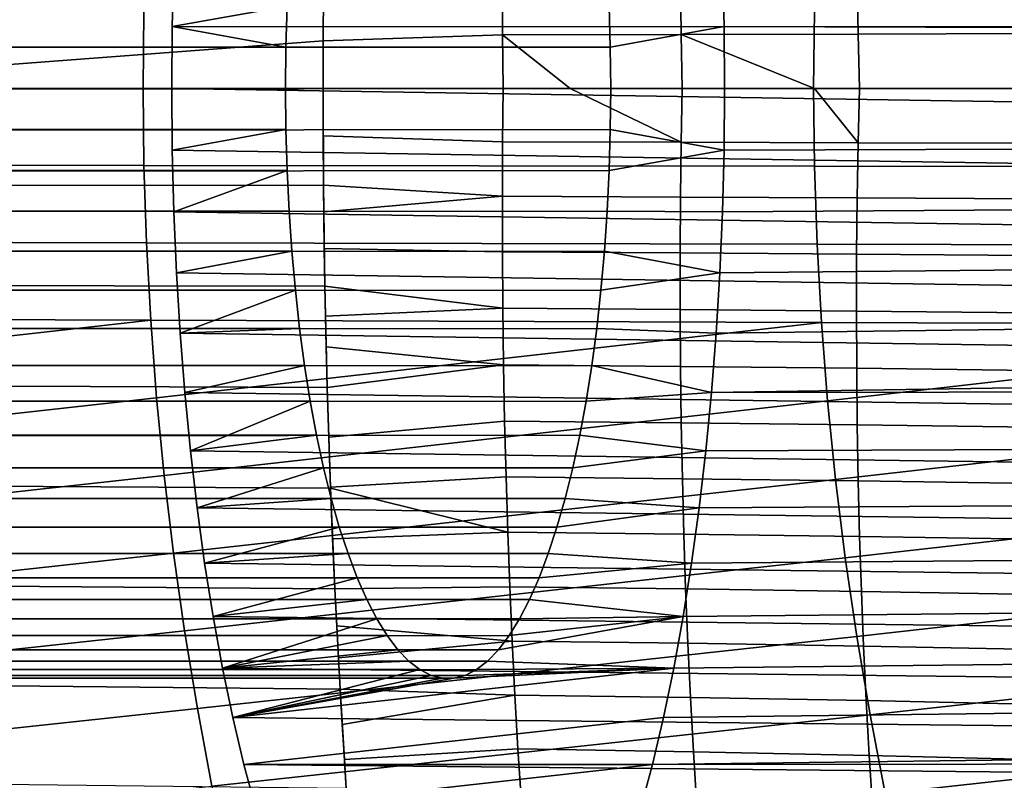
# Model space of a CAD drawing. Header units: metres. Extents: x -365 to 28, y -28 to 28.
# Tile 71 of 256: x -63.31 to -54.96, y -5.86 to 0.58. Entities that reach past the tile are written whole.
import ezdxf

# ---------------------------------------------------------------- set-up
doc = ezdxf.new("R2010")
doc.units = ezdxf.units.M
doc.layers.add('solid_24_501_103_XXX', color=7, linetype='CONTINUOUS')

msp = doc.modelspace()

# ---------------------------------------------------------------- linework, layer by layer
at = {"layer": 'solid_24_501_103_XXX'}
for points in [[(-61.039864, 0.695874, 147.901718), (-61.023159, 1.039558, 147.959976), (-62.000244, 1.044636, 144.552475), (-62.013561, 0.52317, 144.506027)], [(-29.330763, 0.51737, 135.134018), (-62.013561, 0.52317, 144.506027), (-62.000244, 1.044636, 144.552475), (-29.317738, 1.033098, 135.179443)], [(-58.300259, 0.348774, 157.455856), (-57.336613, 0.52317, 160.816483), (-57.349934, 1.044636, 160.770035), (-58.310314, 0.695875, 157.420792)], [(-57.349934, 1.044636, 160.770035), (-57.336613, 0.52317, 160.816483), (-27.469551, 0.424102, 152.257996), (-27.459742, 0.848046, 152.222076)], [(-57.700386, 0.456461, 72.86171), (-59.213326, 0.453405, 73.440712), (-59.215611, 0.914445, 73.453957), (-57.706421, 0.920337, 72.876785)], [(-56.199532, 0.460184, 72.247437), (-57.700386, 0.456461, 72.86171), (-57.706421, 0.920337, 72.876785), (-56.207642, 0.927546, 72.263939)], [(-54.711781, 0.464458, 71.598251), (-56.199532, 0.460184, 72.247437), (-56.207642, 0.927546, 72.263939), (-54.720551, 0.935851, 71.615753)], [(-354.218475, 0.840668, 231.992767), (-61.039864, 0.695874, 147.901718), (-61.049919, 0.348773, 147.866653), (-354.226685, 0.641726, 231.964096)], [(-59.215611, 0.914445, 73.453957), (-59.213326, 0.453405, 73.440712), (-60.733234, 0.402408, 73.981911), (-60.730709, 0.821199, 73.991051)], [(-66.084297, 0.821849, 75.830986), (-60.730709, 0.821199, 73.991051), (-60.733234, 0.402408, 73.981911), (-66.085228, 0, 75.818169)], [(-309.170563, 0.321529, 229.393661), (-58.300259, 0.348774, 157.455856), (-58.310314, 0.695875, 157.420792), (-309.179108, 0.641726, 229.363861)], [(-61.049919, 0.348773, 147.866653), (-61.039864, 0.695874, 147.901718), (-62.013561, 0.52317, 144.506027)], [(-354.226685, 0.641726, 231.964096), (-61.049919, 0.348773, 147.866653), (-354.231049, 0.504795, 231.948898)], [(-62.260426, 0, 108.436226), (-62.253342, 0.653191, 108.429138), (-67.936447, 0.646718, 109.864464), (-67.943237, 0, 109.871323)], [(-56.577618, 0, 107.001122), (-56.57024, 0.659662, 106.993813), (-62.253342, 0.653191, 108.429138), (-62.260426, 0, 108.436226)], [(-50.894806, 0, 105.566017), (-50.887135, 0.666145, 105.558487), (-56.57024, 0.659662, 106.993813), (-56.577618, 0, 107.001122)], [(-354.231049, 0.504795, 231.948898), (-61.049919, 0.348773, 147.866653), (-61.053276, 0, 147.85495), (-354.235229, 0.321529, 231.934296)], [(-61.053276, 0, 147.85495), (-61.049919, 0.348773, 147.866653), (-62.013561, 0.52317, 144.506027), (-62.018005, 0, 144.490524)], [(-29.330763, 0.51737, 135.134018), (-29.335108, 0, 135.118866), (-62.018005, 0, 144.490524), (-62.013561, 0.52317, 144.506027)], [(-58.300259, 0.348774, 157.455856), (-58.296902, 0, 157.46756), (-57.332172, 0, 160.831985), (-57.336613, 0.52317, 160.816483)], [(-57.336613, 0.52317, 160.816483), (-57.332172, 0, 160.831985), (-27.472822, 0, 152.269943), (-27.469551, 0.424102, 152.257996)], [(-59.213326, 0.453405, 73.440712), (-59.208927, 0, 73.435104), (-60.734428, 0, 73.979156), (-60.733234, 0.402408, 73.981911)], [(-57.700386, 0.456461, 72.86171), (-57.691971, 0, 72.854309), (-58.641922, 0, 73.22271), (-59.213326, 0.453405, 73.440712)], [(-58.641922, 0, 73.22271), (-59.208927, 0, 73.435104), (-59.213326, 0.453405, 73.440712)], [(-56.199532, 0.460184, 72.247437), (-56.188572, 0, 72.238609), (-56.569817, 0, 72.398582), (-57.700386, 0.456461, 72.86171)], [(-56.569817, 0, 72.398582), (-57.691971, 0, 72.854309), (-57.700386, 0.456461, 72.86171)], [(-54.711781, 0.464458, 71.598251), (-54.699947, 0, 71.588547), (-56.188572, 0, 72.238609), (-56.199532, 0.460184, 72.247437)], [(-309.170563, 0.321529, 229.393661), (-309.167725, 0, 229.40361), (-58.296902, 0, 157.46756), (-58.300259, 0.348774, 157.455856)], [(-60.733234, 0.402408, 73.981911), (-60.734428, 0, 73.979156), (-66.085228, 0, 75.818169)], [(-311.924072, 0, 219.791), (-354.237335, 0.166602, 231.927017), (-354.235229, 0.321529, 231.934296), (-61.053276, 0, 147.85495)], [(-311.921234, -0.321529, 219.800949), (-311.924072, 0, 219.791), (-61.053276, 0, 147.85495), (-61.049919, -0.348773, 147.866653)], [(-309.179108, -0.641726, 229.363861), (-58.300259, -0.348773, 157.455856), (-58.296902, 0, 157.46756), (-309.170563, -0.321529, 229.393661)], [(-309.170563, -0.321529, 229.393661), (-58.296902, 0, 157.46756), (-309.167725, 0, 229.40361)], [(-62.253342, -0.653191, 108.429138), (-62.260426, 0, 108.436226), (-67.943237, 0, 109.871323), (-67.936447, -0.646718, 109.864464)], [(-56.57024, -0.659662, 106.993813), (-56.577618, 0, 107.001122), (-62.260426, 0, 108.436226), (-62.253342, -0.653191, 108.429138)], [(-61.049919, -0.348773, 147.866653), (-61.053276, 0, 147.85495), (-62.018005, 0, 144.490524), (-62.013561, -0.52317, 144.506027)], [(-29.317738, -1.033098, 135.179443), (-62.013561, -0.52317, 144.506027), (-62.018005, 0, 144.490524), (-29.330763, -0.51737, 135.134018)], [(-29.335108, 0, 135.118866), (-29.330763, -0.51737, 135.134018), (-62.018005, 0, 144.490524)], [(-60.733234, -0.402408, 73.981911), (-60.734428, 0, 73.979156), (-59.208927, 0, 73.435104), (-59.213326, -0.453405, 73.440712)], [(-59.213326, -0.453405, 73.440712), (-59.208927, 0, 73.435104), (-58.641922, 0, 73.22271), (-57.700386, -0.456461, 72.86171)], [(-57.700386, -0.456461, 72.86171), (-58.641922, 0, 73.22271), (-57.691971, 0, 72.854309)], [(-58.296902, 0, 157.46756), (-58.300259, -0.348773, 157.455856), (-57.336613, -0.52317, 160.816483), (-57.332172, 0, 160.831985)], [(-57.700386, -0.456461, 72.86171), (-57.691971, 0, 72.854309), (-56.569817, 0, 72.398582), (-56.199532, -0.460184, 72.247437)], [(-57.332172, 0, 160.831985), (-57.336613, -0.52317, 160.816483), (-27.469551, -0.424099, 152.257996), (-27.472822, 0, 152.269943)], [(-50.887135, -0.666145, 105.558487), (-50.894806, 0, 105.566017), (-56.577618, 0, 107.001122), (-56.57024, -0.659662, 106.993813)], [(-56.199532, -0.460184, 72.247437), (-56.569817, 0, 72.398582), (-56.188572, 0, 72.238609)], [(-56.199532, -0.460184, 72.247437), (-56.188572, 0, 72.238609), (-54.699947, 0, 71.588547), (-54.711781, -0.464458, 71.598251)], [(-66.084297, -0.821849, 75.830986), (-66.085228, 0, 75.818169), (-60.734428, 0, 73.979156), (-60.730709, -0.821199, 73.991051)], [(-60.733234, -0.402408, 73.981911), (-60.730709, -0.821199, 73.991051), (-60.734428, 0, 73.979156)], [(-311.921234, -0.321529, 219.800949), (-61.049919, -0.348773, 147.866653), (-61.039864, -0.695874, 147.901718), (-311.912689, -0.641726, 219.83075)], [(-309.193298, -0.959267, 229.314331), (-58.310314, -0.695874, 157.420792), (-58.300259, -0.348773, 157.455856), (-309.179108, -0.641726, 229.363861)], [(-61.049919, -0.348773, 147.866653), (-62.013561, -0.52317, 144.506027), (-62.000244, -1.044636, 144.552475), (-61.039864, -0.695874, 147.901718)], [(-59.215611, -0.914445, 73.453957), (-60.730709, -0.821199, 73.991051), (-60.733234, -0.402408, 73.981911), (-59.213326, -0.453405, 73.440712)], [(-58.300259, -0.348773, 157.455856), (-58.310314, -0.695874, 157.420792), (-57.336613, -0.52317, 160.816483)], [(-57.700386, -0.456461, 72.86171), (-57.706421, -0.920337, 72.876785), (-59.215611, -0.914445, 73.453957), (-59.213326, -0.453405, 73.440712)], [(-56.199532, -0.460184, 72.247437), (-56.207642, -0.927546, 72.263939), (-57.706421, -0.920337, 72.876785), (-57.700386, -0.456461, 72.86171)], [(-57.349934, -1.044636, 160.770035), (-27.459742, -0.848036, 152.222076), (-27.469551, -0.424099, 152.257996), (-57.336613, -0.52317, 160.816483)], [(-54.711781, -0.464458, 71.598251), (-54.720551, -0.935851, 71.615753), (-56.207642, -0.927546, 72.263939), (-56.199532, -0.460184, 72.247437)], [(-29.296099, -1.544652, 135.254913), (-62.000244, -1.044636, 144.552475), (-62.013561, -0.52317, 144.506027), (-29.317738, -1.033098, 135.179443)], [(-58.310314, -0.695874, 157.420792), (-58.327019, -1.039558, 157.362534), (-57.349934, -1.044636, 160.770035), (-57.336613, -0.52317, 160.816483)], [(-311.912689, -0.641726, 219.83075), (-61.039864, -0.695874, 147.901718), (-61.023159, -1.039558, 147.959976), (-311.898468, -0.959267, 219.88028)], [(-62.232033, -1.308006, 108.40786), (-62.253342, -0.653191, 108.429138), (-67.936447, -0.646718, 109.864464), (-67.916016, -1.294996, 109.843857)], [(-56.548046, -1.321011, 106.971863), (-56.57024, -0.659662, 106.993813), (-62.253342, -0.653191, 108.429138), (-62.232033, -1.308006, 108.40786)], [(-50.864056, -1.334041, 105.535858), (-50.887135, -0.666145, 105.558487), (-56.57024, -0.659662, 106.993813), (-56.548046, -1.321011, 106.971863)], [(-309.213104, -1.272838, 229.24527), (-58.327019, -1.039558, 157.362534), (-58.310314, -0.695874, 157.420792), (-309.193298, -0.959267, 229.314331)], [(-61.023159, -1.039558, 147.959976), (-61.039864, -0.695874, 147.901718), (-62.000244, -1.044636, 144.552475)], [(-60.730709, -0.821199, 73.991051), (-60.719101, -1.674911, 74.028641), (-66.076073, -1.66647, 75.869011), (-66.084297, -0.821849, 75.830986)], [(-60.730709, -0.821199, 73.991051), (-60.724506, -1.357084, 74.011696), (-60.719101, -1.674911, 74.028641)], [(-60.730709, -0.821199, 73.991051), (-60.7286, -1.046054, 73.99852), (-60.724506, -1.357084, 74.011696)], [(-59.215611, -0.914445, 73.453957), (-60.7286, -1.046054, 73.99852), (-60.730709, -0.821199, 73.991051)], [(-59.215611, -0.914445, 73.453957), (-59.215084, -1.384905, 73.475166), (-60.724506, -1.357084, 74.011696), (-60.7286, -1.046054, 73.99852)], [(-57.706421, -0.920337, 72.876785), (-57.709385, -1.39331, 72.899849), (-59.215084, -1.384905, 73.475166), (-59.215611, -0.914445, 73.453957)], [(-57.372059, -1.5618, 160.692871), (-27.443424, -1.271219, 152.162064), (-27.459742, -0.848036, 152.222076), (-57.349934, -1.044636, 160.770035)], [(-311.898468, -0.959267, 219.88028), (-61.023159, -1.039558, 147.959976), (-60.999886, -1.378178, 148.041138), (-311.878693, -1.272838, 219.949341)], [(-56.207642, -0.927546, 72.263939), (-56.212486, -1.403662, 72.288506), (-57.709385, -1.39331, 72.899849), (-57.706421, -0.920337, 72.876785)], [(-54.720551, -0.935851, 71.615753), (-54.72591, -1.41564, 71.641464), (-56.212486, -1.403662, 72.288506), (-56.207642, -0.927546, 72.263939)], [(-309.238434, -1.581139, 229.156967), (-58.350288, -1.378178, 157.281372), (-58.327019, -1.039558, 157.362534), (-309.213104, -1.272838, 229.24527)], [(-61.023159, -1.039558, 147.959976), (-62.000244, -1.044636, 144.552475), (-61.978115, -1.5618, 144.629639), (-60.999886, -1.378178, 148.041138)], [(-29.265896, -2.050764, 135.360229), (-61.978115, -1.5618, 144.629639), (-62.000244, -1.044636, 144.552475), (-29.296099, -1.544652, 135.254913)], [(-58.327019, -1.039558, 157.362534), (-58.350288, -1.378178, 157.281372), (-57.372059, -1.5618, 160.692871), (-57.349934, -1.044636, 160.770035)], [(-311.878693, -1.272838, 219.949341), (-60.999886, -1.378178, 148.041138), (-60.970158, -1.710109, 148.144806), (-311.853363, -1.581139, 220.037643)], [(-62.196404, -1.964149, 108.372337), (-62.232033, -1.308006, 108.40786), (-67.916016, -1.294996, 109.843857), (-67.881859, -1.94455, 109.809456)], [(-56.510941, -1.983741, 106.935211), (-56.548046, -1.321011, 106.971863), (-62.232033, -1.308006, 108.40786), (-62.196404, -1.964149, 108.372337)], [(-57.402939, -2.073334, 160.58519), (-27.420624, -1.693565, 152.077698), (-27.443424, -1.271219, 152.162064), (-57.372059, -1.5618, 160.692871)], [(-50.82547, -2.00337, 105.498077), (-50.864056, -1.334041, 105.535858), (-56.548046, -1.321011, 106.971863), (-56.510941, -1.983741, 106.935211)], [(-309.269165, -1.882895, 229.049789), (-58.380016, -1.710109, 157.177704), (-58.350288, -1.378178, 157.281372), (-309.238434, -1.581139, 229.156967)], [(-60.999886, -1.378178, 148.041138), (-61.978115, -1.5618, 144.629639), (-61.947239, -2.073334, 144.737335), (-60.970158, -1.710109, 148.144806)], [(-59.211643, -1.863084, 73.504524), (-60.719101, -1.674911, 74.028641), (-60.724506, -1.357084, 74.011696), (-59.215084, -1.384905, 73.475166)], [(-57.709385, -1.39331, 72.899849), (-57.709167, -1.873618, 72.931053), (-59.211643, -1.863084, 73.504524), (-59.215084, -1.384905, 73.475166)], [(-58.350288, -1.378178, 157.281372), (-58.380016, -1.710109, 157.177704), (-57.372059, -1.5618, 160.692871)], [(-56.212486, -1.403662, 72.288506), (-56.213955, -1.886704, 72.321266), (-57.709167, -1.873618, 72.931053), (-57.709385, -1.39331, 72.899849)], [(-54.72591, -1.41564, 71.641464), (-54.727741, -1.901929, 71.675491), (-56.213955, -1.886704, 72.321266), (-56.212486, -1.403662, 72.288506)], [(-311.853363, -1.581139, 220.037643), (-60.970158, -1.710109, 148.144806), (-60.934124, -2.033683, 148.270477), (-311.822632, -1.882895, 220.144821)], [(-29.227266, -2.549127, 135.494949), (-61.947239, -2.073334, 144.737335), (-61.978115, -1.5618, 144.629639), (-29.265896, -2.050764, 135.360229)], [(-58.380016, -1.710109, 157.177704), (-58.41605, -2.033683, 157.052032), (-57.402939, -2.073334, 160.58519), (-57.372059, -1.5618, 160.692871)], [(-60.719101, -1.674911, 74.028641), (-60.699234, -2.534285, 74.0924), (-66.058945, -2.511039, 75.931709), (-66.076073, -1.66647, 75.869011)], [(-309.305176, -2.176857, 228.924194), (-58.41605, -2.033683, 157.052032), (-58.380016, -1.710109, 157.177704), (-309.269165, -1.882895, 229.049789)], [(-60.934124, -2.033683, 148.270477), (-60.970158, -1.710109, 148.144806), (-61.947239, -2.073334, 144.737335)], [(-60.719101, -1.674911, 74.028641), (-60.708241, -2.190023, 74.063751), (-60.699234, -2.534285, 74.0924)], [(-60.719101, -1.674911, 74.028641), (-60.714043, -1.930954, 74.044914), (-60.708241, -2.190023, 74.063751)], [(-59.211643, -1.863084, 73.504524), (-60.714043, -1.930954, 74.044914), (-60.719101, -1.674911, 74.028641)], [(-57.442429, -2.576846, 160.447464), (-27.391417, -2.114398, 151.968674), (-27.420624, -1.693565, 152.077698), (-57.402939, -2.073334, 160.58519)], [(-311.822632, -1.882895, 220.144821), (-60.934124, -2.033683, 148.270477), (-60.891956, -2.34735, 148.417542), (-311.786621, -2.176857, 220.270416)], [(-59.211643, -1.863084, 73.504524), (-59.205322, -2.343204, 73.541824), (-60.708241, -2.190023, 74.063751), (-60.714043, -1.930954, 74.044914)], [(-57.709167, -1.873618, 72.931053), (-57.705807, -2.355463, 72.970169), (-59.205322, -2.343204, 73.541824), (-59.211643, -1.863084, 73.504524)], [(-56.213955, -1.886704, 72.321266), (-56.212086, -2.37085, 72.361969), (-57.705807, -2.355463, 72.970169), (-57.709167, -1.873618, 72.931053)], [(-54.727741, -1.901929, 71.675491), (-54.726105, -2.388868, 71.717522), (-56.212086, -2.37085, 72.361969), (-56.213955, -1.886704, 72.321266)], [(-62.196404, -1.964149, 108.372337), (-67.881859, -1.94455, 109.809456), (-67.833893, -2.595093, 109.761215)], [(-62.196404, -1.964149, 108.372337), (-67.833893, -2.595093, 109.761215), (-67.772011, -3.24634, 109.699089), (-62.146362, -2.621323, 108.322517)], [(-56.510941, -1.983741, 106.935211), (-62.196404, -1.964149, 108.372337), (-62.146362, -2.621323, 108.322517)], [(-56.510941, -1.983741, 106.935211), (-62.146362, -2.621323, 108.322517), (-62.081818, -3.27923, 108.258362), (-56.458824, -2.647542, 106.883812)], [(-50.82547, -2.00337, 105.498077), (-56.510941, -1.983741, 106.935211), (-56.458824, -2.647542, 106.883812)], [(-309.346344, -2.461808, 228.78067), (-58.458221, -2.34735, 156.904984), (-58.41605, -2.033683, 157.052032), (-309.305176, -2.176857, 228.924194)], [(-60.934124, -2.033683, 148.270477), (-61.947239, -2.073334, 144.737335), (-61.907749, -2.576846, 144.875046), (-60.891956, -2.34735, 148.417542)], [(-29.180361, -3.037902, 135.658524), (-61.907749, -2.576846, 144.875046), (-61.947239, -2.073334, 144.737335), (-29.227266, -2.549127, 135.494949)], [(-58.41605, -2.033683, 157.052032), (-58.458221, -2.34735, 156.904984), (-57.442429, -2.576846, 160.447464), (-57.402939, -2.073334, 160.58519)], [(-50.82547, -2.00337, 105.498077), (-56.458824, -2.647542, 106.883812), (-56.391605, -3.312109, 106.817627), (-50.771275, -2.673813, 105.445099)], [(-57.442429, -2.576846, 160.447464), (-27.355879, -2.533413, 151.834534), (-27.391417, -2.114398, 151.968674)], [(-311.786621, -2.176857, 220.270416), (-60.891956, -2.34735, 148.417542), (-60.843857, -2.649603, 148.585281), (-311.745453, -2.461808, 220.41394)], [(-59.205322, -2.343204, 73.541824), (-60.699234, -2.534285, 74.0924), (-60.708241, -2.190023, 74.063751)], [(-309.392456, -2.736568, 228.619843), (-58.506321, -2.649603, 156.737228), (-58.458221, -2.34735, 156.904984), (-309.346344, -2.461808, 228.78067)], [(-60.891956, -2.34735, 148.417542), (-61.907749, -2.576846, 144.875046), (-61.859802, -3.070447, 145.042252), (-60.843857, -2.649603, 148.585281)], [(-59.205322, -2.343204, 73.541824), (-59.196167, -2.819956, 73.586861), (-60.68634, -2.955827, 74.133171), (-60.699234, -2.534285, 74.0924)], [(-57.705807, -2.355463, 72.970169), (-57.699352, -2.833528, 73.016945), (-59.196167, -2.819956, 73.586861), (-59.205322, -2.343204, 73.541824)], [(-58.458221, -2.34735, 156.904984), (-58.506321, -2.649603, 156.737228), (-57.442429, -2.576846, 160.447464)], [(-56.212086, -2.37085, 72.361969), (-56.206932, -2.850775, 72.410316), (-57.699352, -2.833528, 73.016945), (-57.705807, -2.355463, 72.970169)], [(-54.726105, -2.388868, 71.717522), (-54.721066, -2.871125, 71.767227), (-56.206932, -2.850775, 72.410316), (-56.212086, -2.37085, 72.361969)], [(-311.745453, -2.461808, 220.41394), (-60.843857, -2.649603, 148.585281), (-60.790066, -2.938926, 148.772873), (-311.699341, -2.736568, 220.574768)], [(-60.699234, -2.534285, 74.0924), (-60.671204, -3.387191, 74.181465), (-66.032097, -3.354632, 76.018806), (-66.058945, -2.511039, 75.931709)], [(-29.125301, -3.515739, 135.85054), (-61.859802, -3.070447, 145.042252), (-61.907749, -2.576846, 144.875046), (-29.180361, -3.037902, 135.658524)], [(-60.699234, -2.534285, 74.0924), (-60.671581, -3.377138, 74.18026), (-60.671204, -3.387191, 74.181465)], [(-60.699234, -2.534285, 74.0924), (-60.68634, -2.955827, 74.133171), (-60.671581, -3.377138, 74.18026)], [(-58.506321, -2.649603, 156.737228), (-58.560112, -2.938926, 156.549637), (-57.490372, -3.070447, 160.280273), (-57.442429, -2.576846, 160.447464)], [(-57.490372, -3.070447, 160.280273), (-27.314177, -2.94962, 151.674988), (-27.355879, -2.533413, 151.834534), (-57.442429, -2.576846, 160.447464)], [(-309.443359, -3, 228.442352), (-58.560112, -2.938926, 156.549637), (-58.506321, -2.649603, 156.737228), (-309.392456, -2.736568, 228.619843)], [(-62.146362, -2.621323, 108.322517), (-67.772011, -3.24634, 109.699089), (-67.696136, -3.898005, 109.623032), (-62.081818, -3.27923, 108.258362)], [(-56.458824, -2.647542, 106.883812), (-62.081818, -3.27923, 108.258362), (-62.00267, -3.937576, 108.179817), (-56.391605, -3.312109, 106.817627)], [(-60.790066, -2.938926, 148.772873), (-60.843857, -2.649603, 148.585281), (-61.859802, -3.070447, 145.042252)], [(-311.699341, -2.736568, 220.574768), (-60.790066, -2.938926, 148.772873), (-311.648438, -3, 220.752258)], [(-50.771275, -2.673813, 105.445099), (-56.391605, -3.312109, 106.817627), (-56.309177, -3.977132, 106.736595), (-50.701366, -3.345051, 105.376869)], [(-59.196167, -2.819956, 73.586861), (-59.184235, -3.292024, 73.639374), (-60.671581, -3.377138, 74.18026), (-60.68634, -2.955827, 74.133171)], [(-57.699352, -2.833528, 73.016945), (-57.689857, -3.306608, 73.071136), (-59.184235, -3.292024, 73.639374), (-59.196167, -2.819956, 73.586861)], [(-56.206932, -2.850775, 72.410316), (-56.198563, -3.325379, 72.466034), (-57.689857, -3.306608, 73.071136), (-57.699352, -2.833528, 73.016945)], [(-54.721066, -2.871125, 71.767227), (-54.712685, -3.347696, 71.824333), (-56.198563, -3.325379, 72.466034), (-56.206932, -2.850775, 72.410316)], [(-311.269806, -3.007695, 220.649704), (-311.648438, -3, 220.752258), (-60.790066, -2.938926, 148.772873), (-60.730843, -3.213931, 148.979401)], [(-309.067902, -3.007695, 228.328674), (-58.560112, -2.938926, 156.549637), (-309.443359, -3, 228.442352)], [(-309.067902, -3.007695, 228.328674), (-308.698364, -3.030593, 228.204666), (-58.560112, -2.938926, 156.549637)], [(-308.698364, -3.030593, 228.204666), (-308.337494, -3.06813, 228.071136), (-58.560112, -2.938926, 156.549637)], [(-308.337494, -3.06813, 228.071136), (-307.987396, -3.119464, 227.92868), (-58.560112, -2.938926, 156.549637)], [(-307.987396, -3.119464, 227.92868), (-307.650696, -3.183368, 227.778168), (-58.560112, -2.938926, 156.549637)], [(-307.329559, -3.25837, 227.620361), (-58.619335, -3.213931, 156.343109), (-58.560112, -2.938926, 156.549637), (-307.650696, -3.183368, 227.778168)], [(-60.790066, -2.938926, 148.772873), (-61.859802, -3.070447, 145.042252), (-61.803535, -3.552755, 145.23848), (-60.730843, -3.213931, 148.979401)], [(-58.560112, -2.938926, 156.549637), (-58.619335, -3.213931, 156.343109), (-57.490372, -3.070447, 160.280273)], [(-57.546642, -3.552755, 160.08403), (-27.266474, -3.362514, 151.489471), (-27.314177, -2.94962, 151.674988), (-57.490372, -3.070447, 160.280273)], [(-310.890717, -3.030593, 220.559036), (-311.269806, -3.007695, 220.649704), (-60.730843, -3.213931, 148.979401)], [(-310.513916, -3.06813, 220.481049), (-310.890717, -3.030593, 220.559036), (-60.730843, -3.213931, 148.979401)], [(-310.14151, -3.119465, 220.416336), (-310.513916, -3.06813, 220.481049), (-60.730843, -3.213931, 148.979401)], [(-29.062374, -3.980192, 136.069992), (-61.803535, -3.552755, 145.23848), (-61.859802, -3.070447, 145.042252), (-29.125301, -3.515739, 135.85054)], [(-58.619335, -3.213931, 156.343109), (-58.683704, -3.473298, 156.118622), (-57.546642, -3.552755, 160.08403), (-57.490372, -3.070447, 160.280273)], [(-309.776245, -3.183368, 220.365555), (-310.14151, -3.119465, 220.416336), (-60.730843, -3.213931, 148.979401)], [(-309.420258, -3.258371, 220.329193), (-309.776245, -3.183368, 220.365555), (-60.730843, -3.213931, 148.979401)], [(-309.075562, -3.342777, 220.307526), (-309.420258, -3.258371, 220.329193), (-60.730843, -3.213931, 148.979401), (-60.66647, -3.473298, 149.203888)], [(-307.329559, -3.25837, 227.620361), (-307.025757, -3.342777, 227.45607), (-58.619335, -3.213931, 156.343109)], [(-307.025757, -3.342777, 227.45607), (-306.740936, -3.43471, 227.28624), (-58.619335, -3.213931, 156.343109)], [(-306.475891, -3.532371, 227.111542), (-58.683704, -3.473298, 156.118622), (-58.619335, -3.213931, 156.343109), (-306.740936, -3.43471, 227.28624)], [(-60.66647, -3.473298, 149.203888), (-60.730843, -3.213931, 148.979401), (-61.803535, -3.552755, 145.23848)], [(-62.081818, -3.27923, 108.258362), (-67.696136, -3.898005, 109.623032), (-67.606178, -4.549801, 109.532997), (-62.00267, -3.937576, 108.179817)], [(-56.391605, -3.312109, 106.817627), (-62.00267, -3.937576, 108.179817), (-61.908833, -4.596061, 108.086838), (-56.309177, -3.977132, 106.736595)], [(-59.184235, -3.292024, 73.639374), (-59.169598, -3.759518, 73.699112), (-60.671204, -3.387191, 74.181465), (-60.671581, -3.377138, 74.18026)], [(-57.689857, -3.306608, 73.071136), (-57.677387, -3.774974, 73.132469), (-59.169598, -3.759518, 73.699112), (-59.184235, -3.292024, 73.639374)], [(-56.198563, -3.325379, 72.466034), (-56.187027, -3.795086, 72.528877), (-57.677387, -3.774974, 73.132469), (-57.689857, -3.306608, 73.071136)], [(-54.712685, -3.347696, 71.824333), (-54.701027, -3.819153, 71.888573), (-56.187027, -3.795086, 72.528877), (-56.198563, -3.325379, 72.466034)], [(-308.744019, -3.43471, 220.300629), (-309.075562, -3.342777, 220.307526), (-60.66647, -3.473298, 149.203888)], [(-60.671204, -3.387191, 74.181465), (-60.634945, -4.239346, 74.296356), (-66.004745, -4.196257, 76.133438), (-66.032097, -3.354632, 76.018806)], [(-60.671204, -3.387191, 74.181465), (-60.654026, -3.815582, 74.23597), (-60.634945, -4.239346, 74.296356)], [(-59.169598, -3.759518, 73.699112), (-60.654026, -3.815582, 74.23597), (-60.671204, -3.387191, 74.181465)], [(-57.610939, -4.021231, 159.859802), (-27.213074, -3.770756, 151.27774), (-27.266474, -3.362514, 151.489471), (-57.546642, -3.552755, 160.08403)], [(-50.701366, -3.345051, 105.376869), (-56.309177, -3.977132, 106.736595), (-56.211452, -4.642305, 106.640663), (-50.615654, -4.016766, 105.293343)], [(-308.426666, -3.532371, 220.308319), (-308.744019, -3.43471, 220.300629), (-60.66647, -3.473298, 149.203888)], [(-308.124481, -3.633918, 220.330231), (-308.426666, -3.532371, 220.308319), (-60.66647, -3.473298, 149.203888), (-60.597275, -3.715724, 149.445206)], [(-306.475891, -3.532371, 227.111542), (-306.231201, -3.633918, 226.932816), (-58.683704, -3.473298, 156.118622)], [(-306.006897, -3.737717, 226.750671), (-58.752903, -3.715724, 155.877304), (-58.683704, -3.473298, 156.118622), (-306.231201, -3.633918, 226.932816)], [(-60.66647, -3.473298, 149.203888), (-61.803535, -3.552755, 145.23848), (-61.739239, -4.021231, 145.462708), (-60.597275, -3.715724, 149.445206)], [(-58.683704, -3.473298, 156.118622), (-58.752903, -3.715724, 155.877304), (-57.546642, -3.552755, 160.08403)], [(-28.991737, -4.430086, 136.316345), (-61.739239, -4.021231, 145.462708), (-61.803535, -3.552755, 145.23848), (-29.062374, -3.980192, 136.069992)], [(-58.752903, -3.715724, 155.877304), (-58.826591, -3.940048, 155.620316), (-57.610939, -4.021231, 159.859802), (-57.546642, -3.552755, 160.08403)], [(-307.837708, -3.737718, 220.365845), (-308.124481, -3.633918, 220.330231), (-60.597275, -3.715724, 149.445206)], [(-307.56662, -3.842205, 220.414459), (-307.837708, -3.737718, 220.365845), (-60.597275, -3.715724, 149.445206), (-60.523586, -3.940048, 149.702194)], [(-306.006897, -3.737717, 226.750671), (-305.802765, -3.842205, 226.565781), (-58.752903, -3.715724, 155.877304)], [(-305.618256, -3.946074, 226.378662), (-58.826591, -3.940048, 155.620316), (-58.752903, -3.715724, 155.877304), (-305.802765, -3.842205, 226.565781)], [(-60.523586, -3.940048, 149.702194), (-60.597275, -3.715724, 149.445206), (-61.739239, -4.021231, 145.462708)], [(-59.169598, -3.759518, 73.699112), (-59.152275, -4.222732, 73.765892), (-60.634945, -4.239346, 74.296356), (-60.654026, -3.815582, 74.23597)], [(-57.677387, -3.774974, 73.132469), (-57.661922, -4.239212, 73.200798), (-59.152275, -4.222732, 73.765892), (-59.169598, -3.759518, 73.699112)], [(-57.683105, -4.474702, 159.608124), (-27.154287, -4.173479, 151.039337), (-27.213074, -3.770756, 151.27774), (-57.610939, -4.021231, 159.859802)], [(-56.187027, -3.795086, 72.528877), (-56.172279, -4.260761, 72.598717), (-57.661922, -4.239212, 73.200798), (-57.677387, -3.774974, 73.132469)], [(-54.701027, -3.819153, 71.888573), (-54.686012, -4.286633, 71.959877), (-56.172279, -4.260761, 72.598717), (-56.187027, -3.795086, 72.528877)], [(-307.311005, -3.946074, 220.475388), (-307.56662, -3.842205, 220.414459), (-60.523586, -3.940048, 149.702194)], [(-307.070404, -4.048211, 220.547836), (-307.311005, -3.946074, 220.475388), (-60.523586, -3.940048, 149.702194), (-60.445759, -4.145192, 149.973618)], [(-305.618256, -3.946074, 226.378662), (-305.452606, -4.048211, 226.189713), (-58.826591, -3.940048, 155.620316)], [(-305.305084, -4.147593, 225.999451), (-58.904419, -4.145192, 155.348907), (-58.826591, -3.940048, 155.620316), (-305.452606, -4.048211, 226.189713)], [(-62.00267, -3.937576, 108.179817), (-67.606178, -4.549801, 109.532997), (-67.502045, -5.201444, 109.42894), (-61.908833, -4.596061, 108.086838)], [(-56.309177, -3.977132, 106.736595), (-61.908833, -4.596061, 108.086838), (-61.800209, -5.254391, 107.979385), (-56.211452, -4.642305, 106.640663)], [(-60.523586, -3.940048, 149.702194), (-61.739239, -4.021231, 145.462708), (-61.667072, -4.474702, 145.714386), (-60.445759, -4.145192, 149.973618)], [(-58.826591, -3.940048, 155.620316), (-58.904419, -4.145192, 155.348907), (-57.610939, -4.021231, 159.859802)], [(-306.844452, -4.147594, 220.631012), (-307.070404, -4.048211, 220.547836), (-60.445759, -4.145192, 149.973618)], [(-28.913679, -4.863552, 136.588562), (-61.667072, -4.474702, 145.714386), (-61.739239, -4.021231, 145.462708), (-28.991737, -4.430086, 136.316345)], [(-58.904419, -4.145192, 155.348907), (-58.985996, -4.330127, 155.064407), (-57.683105, -4.474702, 159.608124), (-57.610939, -4.021231, 159.859802)], [(-50.615654, -4.016766, 105.293343), (-56.211452, -4.642305, 106.640663), (-56.098331, -5.307319, 106.529793), (-50.514027, -4.688638, 105.19445)], [(-306.632324, -4.243553, 220.724243), (-306.844452, -4.147594, 220.631012), (-60.445759, -4.145192, 149.973618), (-60.364182, -4.330127, 150.258102)], [(-305.305084, -4.147593, 225.999451), (-305.174591, -4.243553, 225.807953), (-58.904419, -4.145192, 155.348907)], [(-305.060333, -4.335361, 225.615631), (-58.985996, -4.330127, 155.064407), (-58.904419, -4.145192, 155.348907), (-305.174591, -4.243553, 225.807953)], [(-60.364182, -4.330127, 150.258102), (-60.445759, -4.145192, 149.973618), (-61.667072, -4.474702, 145.714386)], [(-306.433502, -4.335361, 220.826797), (-306.632324, -4.243553, 220.724243), (-60.364182, -4.330127, 150.258102)], [(-60.634945, -4.239346, 74.296356), (-60.590527, -5.089969, 74.437233), (-65.968185, -5.035031, 76.272614), (-66.004745, -4.196257, 76.133438)], [(-59.152275, -4.222732, 73.765892), (-59.132214, -4.682254, 73.839638), (-60.619556, -4.553637, 74.34536), (-60.634945, -4.239346, 74.296356)], [(-60.634945, -4.239346, 74.296356), (-60.605408, -4.823487, 74.390282), (-60.590527, -5.089969, 74.437233)], [(-60.634945, -4.239346, 74.296356), (-60.619556, -4.553637, 74.34536), (-60.605408, -4.823487, 74.390282)], [(-57.661922, -4.239212, 73.200798), (-57.643314, -4.700408, 73.276154), (-59.132214, -4.682254, 73.839638), (-59.152275, -4.222732, 73.765892)], [(-57.762817, -4.911138, 159.330139), (-27.090578, -4.569162, 150.774124), (-27.154287, -4.173479, 151.039337), (-57.683105, -4.474702, 159.608124)], [(-56.172279, -4.260761, 72.598717), (-56.154079, -4.723982, 72.675705), (-57.643314, -4.700408, 73.276154), (-57.661922, -4.239212, 73.200798)], [(-306.247345, -4.422499, 220.938004), (-306.433502, -4.335361, 220.826797), (-60.364182, -4.330127, 150.258102), (-60.279247, -4.493966, 150.554306)], [(-305.060333, -4.335361, 225.615631), (-304.961395, -4.422499, 225.422684), (-58.985996, -4.330127, 155.064407)], [(-304.876923, -4.504592, 225.229141), (-59.07093, -4.493966, 154.768204), (-58.985996, -4.330127, 155.064407), (-304.961395, -4.422499, 225.422684)], [(-60.364182, -4.330127, 150.258102), (-61.667072, -4.474702, 145.714386), (-61.58736, -4.911138, 145.992371), (-60.279247, -4.493966, 150.554306)], [(-58.985996, -4.330127, 155.064407), (-59.07093, -4.493966, 154.768204), (-57.683105, -4.474702, 159.608124)], [(-54.686012, -4.286633, 71.959877), (-54.66732, -4.752194, 72.03849), (-56.154079, -4.723982, 72.675705), (-56.172279, -4.260761, 72.598717)], [(-306.073151, -4.504593, 221.057373), (-306.247345, -4.422499, 220.938004), (-60.279247, -4.493966, 150.554306)], [(-305.910553, -4.581146, 221.184143), (-306.073151, -4.504593, 221.057373), (-60.279247, -4.493966, 150.554306), (-60.191364, -4.635922, 150.860794)], [(-304.876923, -4.504592, 225.229141), (-304.806213, -4.581146, 225.035477), (-59.07093, -4.493966, 154.768204)], [(-304.748535, -4.651921, 224.841736), (-59.158813, -4.635922, 154.461716), (-59.07093, -4.493966, 154.768204), (-304.806213, -4.581146, 225.035477)], [(-28.828529, -5.27879, 136.885513), (-61.58736, -4.911138, 145.992371), (-61.667072, -4.474702, 145.714386), (-28.913679, -4.863552, 136.588562)], [(-60.191364, -4.635922, 150.860794), (-60.279247, -4.493966, 150.554306), (-61.58736, -4.911138, 145.992371)], [(-59.249207, -4.755282, 154.146484), (-59.341671, -4.851476, 153.82402), (-57.762817, -4.911138, 159.330139), (-57.683105, -4.474702, 159.608124)], [(-59.158813, -4.635922, 154.461716), (-59.249207, -4.755282, 154.146484), (-57.683105, -4.474702, 159.608124)], [(-59.07093, -4.493966, 154.768204), (-59.158813, -4.635922, 154.461716), (-57.683105, -4.474702, 159.608124)], [(-305.758972, -4.651922, 221.317886), (-305.910553, -4.581146, 221.184143), (-60.191364, -4.635922, 150.860794)], [(-59.132214, -4.682254, 73.839638), (-60.605408, -4.823487, 74.390282), (-60.619556, -4.553637, 74.34536)], [(-57.849747, -5.32876, 159.026978), (-27.022564, -4.955944, 150.482285), (-27.090578, -4.569162, 150.774124), (-57.762817, -4.911138, 159.330139)], [(-305.617859, -4.716694, 221.458191), (-305.758972, -4.651922, 221.317886), (-60.191364, -4.635922, 150.860794), (-60.100971, -4.755282, 151.176025)], [(-304.748535, -4.651921, 224.841736), (-304.703186, -4.716694, 224.647949), (-59.158813, -4.635922, 154.461716)], [(-304.669708, -4.775154, 224.45462), (-59.249207, -4.755282, 154.146484), (-59.158813, -4.635922, 154.461716), (-304.703186, -4.716694, 224.647949)], [(-61.908833, -4.596061, 108.086838), (-67.502045, -5.201444, 109.42894), (-67.383629, -5.852667, 109.310814), (-61.800209, -5.254391, 107.979385)], [(-56.211452, -4.642305, 106.640663), (-61.800209, -5.254391, 107.979385), (-61.676693, -5.91229, 107.857384), (-56.098331, -5.307319, 106.529793)], [(-60.100971, -4.755282, 151.176025), (-60.191364, -4.635922, 150.860794), (-61.58736, -4.911138, 145.992371)], [(-305.487, -4.775154, 221.604416), (-305.617859, -4.716694, 221.458191), (-60.100971, -4.755282, 151.176025)], [(-305.365875, -4.827211, 221.756363), (-305.487, -4.775154, 221.604416), (-60.100971, -4.755282, 151.176025), (-60.008503, -4.851476, 151.498489)], [(-304.669708, -4.775154, 224.45462), (-304.647522, -4.827211, 224.261566), (-59.249207, -4.755282, 154.146484)], [(-304.6362, -4.872656, 224.069168), (-59.341671, -4.851476, 153.82402), (-59.249207, -4.755282, 154.146484), (-304.647522, -4.827211, 224.261566)], [(-60.008503, -4.851476, 151.498489), (-60.100971, -4.755282, 151.176025), (-61.58736, -4.911138, 145.992371)], [(-59.132214, -4.682254, 73.839638), (-59.109337, -5.138876, 73.920341), (-60.590527, -5.089969, 74.437233), (-60.605408, -4.823487, 74.390282)], [(-57.643314, -4.700408, 73.276154), (-57.62138, -5.159846, 73.358627), (-59.109337, -5.138876, 73.920341), (-59.132214, -4.682254, 73.839638)], [(-56.154079, -4.723982, 72.675705), (-56.132156, -5.186512, 72.76004), (-57.62138, -5.159846, 73.358627), (-57.643314, -4.700408, 73.276154)], [(-54.66732, -4.752194, 72.03849), (-54.644596, -5.218072, 72.124756), (-56.132156, -5.186512, 72.76004), (-56.154079, -4.723982, 72.675705)], [(-50.514027, -4.688638, 105.19445), (-56.098331, -5.307319, 106.529793), (-55.969696, -5.97189, 106.403923), (-50.396393, -5.36035, 105.080162)], [(-305.254303, -4.872656, 221.913528), (-305.365875, -4.827211, 221.756363), (-60.008503, -4.851476, 151.498489)], [(-305.152222, -4.911307, 222.075317), (-305.254303, -4.872656, 221.913528), (-60.008503, -4.851476, 151.498489), (-59.914406, -4.92404, 151.82666)], [(-305.059265, -4.943114, 222.241653), (-305.152222, -4.911307, 222.075317), (-59.914406, -4.92404, 151.82666)], [(-304.644653, -4.943114, 223.687546), (-59.435772, -4.92404, 153.49585), (-59.341671, -4.851476, 153.82402), (-304.635345, -4.911307, 223.877853)], [(-304.6362, -4.872656, 224.069168), (-304.635345, -4.911307, 223.877853), (-59.341671, -4.851476, 153.82402)], [(-60.008503, -4.851476, 151.498489), (-61.58736, -4.911138, 145.992371), (-61.500427, -5.32876, 146.295532), (-59.914406, -4.92404, 151.82666)], [(-28.736507, -5.674725, 137.206421), (-61.500427, -5.32876, 146.295532), (-61.58736, -4.911138, 145.992371), (-28.828529, -5.27879, 136.885513)], [(-61.406502, -5.726495, 146.623093), (-57.849747, -5.32876, 159.026978), (-57.762817, -4.911138, 159.330139), (-61.500427, -5.32876, 146.295532)], [(-59.626987, -4.996953, 152.82901), (-61.500427, -5.32876, 146.295532), (-57.762817, -4.911138, 159.330139)], [(-59.531029, -4.97261, 153.163651), (-59.626987, -4.996953, 152.82901), (-57.762817, -4.911138, 159.330139)], [(-59.435772, -4.92404, 153.49585), (-59.531029, -4.97261, 153.163651), (-57.762817, -4.911138, 159.330139)], [(-59.341671, -4.851476, 153.82402), (-59.435772, -4.92404, 153.49585), (-57.762817, -4.911138, 159.330139)], [(-304.975433, -4.967946, 222.411972), (-305.059265, -4.943114, 222.241653), (-59.914406, -4.92404, 151.82666), (-59.819149, -4.97261, 152.158859)], [(-304.900696, -4.98573, 222.585876), (-304.975433, -4.967946, 222.411972), (-59.819149, -4.97261, 152.158859)], [(-304.834961, -4.996432, 222.76326), (-304.900696, -4.98573, 222.585876), (-59.819149, -4.97261, 152.158859), (-59.72319, -4.996953, 152.493515)], [(-304.834961, -4.996432, 222.76326), (-59.72319, -4.996953, 152.493515), (-59.626987, -4.996953, 152.82901), (-304.77832, -5, 222.943481)], [(-304.77832, -5, 222.943481), (-59.626987, -4.996953, 152.82901), (-59.531029, -4.97261, 153.163651), (-304.730835, -4.996432, 223.126328)], [(-304.692627, -4.98573, 223.3116), (-304.730835, -4.996432, 223.126328), (-59.531029, -4.97261, 153.163651)], [(-304.692627, -4.98573, 223.3116), (-59.531029, -4.97261, 153.163651), (-59.435772, -4.92404, 153.49585), (-304.663818, -4.967946, 223.498688)], [(-304.644653, -4.943114, 223.687546), (-304.663818, -4.967946, 223.498688), (-59.435772, -4.92404, 153.49585)], [(-59.819149, -4.97261, 152.158859), (-59.914406, -4.92404, 151.82666), (-61.500427, -5.32876, 146.295532)], [(-59.72319, -4.996953, 152.493515), (-59.819149, -4.97261, 152.158859), (-61.500427, -5.32876, 146.295532)], [(-59.626987, -4.996953, 152.82901), (-59.72319, -4.996953, 152.493515), (-61.500427, -5.32876, 146.295532)], [(-57.943672, -5.726495, 158.699417), (-26.950928, -5.332147, 150.164062), (-27.022564, -4.955944, 150.482285), (-57.849747, -5.32876, 159.026978)], [(-60.590527, -5.089969, 74.437233), (-60.53838, -5.932077, 74.602951), (-65.923012, -5.870027, 76.436485), (-65.968185, -5.035031, 76.272614)], [(-60.590527, -5.089969, 74.437233), (-60.554497, -5.686044, 74.551811), (-60.53838, -5.932077, 74.602951)], [(-60.590527, -5.089969, 74.437233), (-60.572872, -5.389976, 74.493248), (-60.554497, -5.686044, 74.551811)], [(-59.109337, -5.138876, 73.920341), (-60.572872, -5.389976, 74.493248), (-60.590527, -5.089969, 74.437233)], [(-59.109337, -5.138876, 73.920341), (-59.083401, -5.594892, 74.008446), (-60.554497, -5.686044, 74.551811), (-60.572872, -5.389976, 74.493248)], [(-57.62138, -5.159846, 73.358627), (-57.59576, -5.620052, 73.448761), (-59.083401, -5.594892, 74.008446), (-59.109337, -5.138876, 73.920341)], [(-56.132156, -5.186512, 72.76004), (-56.106037, -5.651121, 72.852364), (-57.59576, -5.620052, 73.448761), (-57.62138, -5.159846, 73.358627)], [(-61.800209, -5.254391, 107.979385), (-67.383629, -5.852667, 109.310814), (-67.250595, -6.503464, 109.178406), (-61.676693, -5.91229, 107.857384)], [(-54.644596, -5.218072, 72.124756), (-54.61726, -5.687285, 72.219429), (-56.106037, -5.651121, 72.852364), (-56.132156, -5.186512, 72.76004)], [(-56.098331, -5.307319, 106.529793), (-61.676693, -5.91229, 107.857384), (-61.537914, -6.569752, 107.720642), (-55.969696, -5.97189, 106.403923)], [(-28.638081, -6.049343, 137.549683), (-61.406502, -5.726495, 146.623093), (-61.500427, -5.32876, 146.295532), (-28.736507, -5.674725, 137.206421)], [(-61.406502, -5.726495, 146.623093), (-57.943672, -5.726495, 158.699417), (-57.849747, -5.32876, 159.026978)], [(-57.943672, -5.726495, 158.699417), (-26.876492, -5.695838, 149.819992), (-26.950928, -5.332147, 150.164062)], [(-50.396393, -5.36035, 105.080162), (-55.969696, -5.97189, 106.403923), (-55.825172, -6.636017, 106.262833), (-50.262623, -6.031607, 104.950401)], [(-59.083401, -5.594892, 74.008446), (-59.054089, -6.053339, 74.104607), (-60.53838, -5.932077, 74.602951), (-60.554497, -5.686044, 74.551811)], [(-57.59576, -5.620052, 73.448761), (-57.56601, -6.084185, 73.547295), (-59.054089, -6.053339, 74.104607), (-59.083401, -5.594892, 74.008446)], [(-56.106037, -5.651121, 72.852364), (-56.07515, -6.121096, 72.953545), (-57.56601, -6.084185, 73.547295), (-57.59576, -5.620052, 73.448761)], [(-54.61726, -5.687285, 72.219429), (-54.584637, -6.163255, 72.323494), (-56.07515, -6.121096, 72.953545), (-56.106037, -5.651121, 72.852364)], [(-61.406502, -5.726495, 146.623093), (-61.306087, -6.102199, 146.973282), (-57.943672, -5.726495, 158.699417)], [(-28.533522, -6.401628, 137.914322), (-61.306087, -6.102199, 146.973282), (-61.406502, -5.726495, 146.623093), (-28.638081, -6.049343, 137.549683)], [(-61.306087, -6.102199, 146.973282), (-58.044086, -6.102199, 158.349228), (-57.943672, -5.726495, 158.699417)], [(-58.044086, -6.102199, 158.349228), (-26.800257, -6.044723, 149.451279), (-26.876492, -5.695838, 149.819992), (-57.943672, -5.726495, 158.699417)]]:
    msp.add_3dface(points, dxfattribs=at)

doc.saveas('drawing.dxf')
